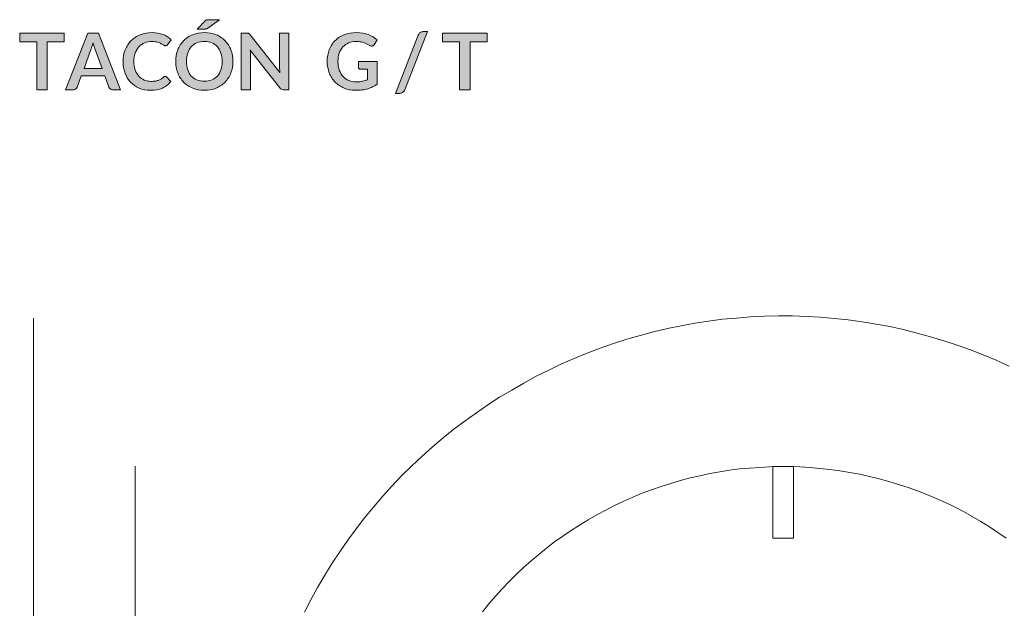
# Model space of a CAD drawing. Header units: inches. Extents: x 37 to 169, y -264 to -88.
# Tile 15 of 29: x 39 to 79, y -166 to -142. Entities that reach past the tile are written whole.
import ezdxf

# ---------------------------------------------------------------- set-up
doc = ezdxf.new("R2010")
doc.units = ezdxf.units.IN
doc.header["$MEASUREMENT"] = 0
doc.layers.add('Capa 1', color=7, linetype='Continuous')

# ---------------------------------------------------------------- blocks, each defined once
blk = doc.blocks.new('block 26')
at = {"layer": 'Capa 1'}
h = blk.add_hatch(color=250, dxfattribs=at)
h.dxf.hatch_style = 2
edge = h.paths.add_edge_path()
edge.add_spline(control_points=[(47.645, -143.392), (47.645, -143.56), (47.617, -143.716), (47.561, -143.86), (47.505, -144.003), (47.426, -144.127), (47.324, -144.232), (47.223, -144.337), (47.1, -144.418), (46.958, -144.477), (46.815, -144.536), (46.657, -144.565), (46.483, -144.565), (46.309, -144.565), (46.151, -144.536), (46.008, -144.477), (45.864, -144.418), (45.741, -144.337), (45.639, -144.232), (45.537, -144.127), (45.458, -144.003), (45.402, -143.86), (45.346, -143.716), (45.318, -143.56), (45.318, -143.392), (45.318, -143.224), (45.346, -143.068), (45.402, -142.925), (45.458, -142.781), (45.537, -142.657), (45.639, -142.552), (45.741, -142.447), (45.864, -142.366), (46.008, -142.307), (46.151, -142.248), (46.309, -142.219), (46.483, -142.219), (46.657, -142.219), (46.815, -142.249), (46.958, -142.308), (47.1, -142.367), (47.223, -142.449), (47.324, -142.553), (47.426, -142.657), (47.505, -142.781), (47.561, -142.925), (47.617, -143.068), (47.645, -143.224), (47.645, -143.392)], knot_values=[0, 0, 0, 0, 1, 1, 1, 2, 2, 2, 3, 3, 3, 4, 4, 4, 5, 5, 5, 6, 6, 6, 7, 7, 7, 8, 8, 8, 9, 9, 9, 10, 10, 10, 11, 11, 11, 12, 12, 12, 13, 13, 13, 14, 14, 14, 15, 15, 15, 16, 16, 16, 16], degree=3, periodic=1)
edge = h.paths.add_edge_path()
edge.add_spline(control_points=[(47.207, -143.392), (47.207, -143.266), (47.19, -143.153), (47.157, -143.053), (47.124, -142.953), (47.076, -142.868), (47.013, -142.798), (46.951, -142.729), (46.875, -142.675), (46.785, -142.638), (46.696, -142.601), (46.595, -142.583), (46.483, -142.583), (46.371, -142.583), (46.27, -142.601), (46.18, -142.638), (46.09, -142.675), (46.013, -142.729), (45.95, -142.798), (45.887, -142.868), (45.839, -142.953), (45.805, -143.053), (45.771, -143.153), (45.754, -143.266), (45.754, -143.392), (45.754, -143.518), (45.771, -143.631), (45.805, -143.731), (45.839, -143.831), (45.887, -143.916), (45.95, -143.985), (46.013, -144.054), (46.09, -144.107), (46.18, -144.145), (46.27, -144.182), (46.371, -144.2), (46.483, -144.2), (46.595, -144.2), (46.696, -144.182), (46.785, -144.145), (46.875, -144.107), (46.951, -144.054), (47.013, -143.985), (47.076, -143.916), (47.124, -143.831), (47.157, -143.731), (47.19, -143.631), (47.207, -143.518), (47.207, -143.392)], knot_values=[0, 0, 0, 0, 1, 1, 1, 2, 2, 2, 3, 3, 3, 4, 4, 4, 5, 5, 5, 6, 6, 6, 7, 7, 7, 8, 8, 8, 9, 9, 9, 10, 10, 10, 11, 11, 11, 12, 12, 12, 13, 13, 13, 14, 14, 14, 15, 15, 15, 16, 16, 16, 16], degree=3, periodic=1)
edge = h.paths.add_edge_path()
edge.add_spline(control_points=[(47.096, -141.697), (47.096, -141.697), (46.626, -142.04), (46.626, -142.04), (46.614, -142.048), (46.603, -142.055), (46.593, -142.06), (46.583, -142.065), (46.573, -142.07), (46.563, -142.073), (46.553, -142.076), (46.543, -142.078), (46.531, -142.079), (46.52, -142.08), (46.507, -142.081), (46.492, -142.081), (46.492, -142.081), (46.184, -142.081), (46.184, -142.081), (46.184, -142.081), (46.496, -141.76), (46.496, -141.76), (46.508, -141.747), (46.52, -141.737), (46.531, -141.728), (46.543, -141.72), (46.554, -141.713), (46.565, -141.708), (46.577, -141.704), (46.59, -141.701), (46.605, -141.699), (46.62, -141.697), (46.638, -141.697), (46.659, -141.697), (46.659, -141.697), (47.096, -141.697), (47.096, -141.697)], knot_values=[0, 0, 0, 0, 1, 1, 1, 2, 2, 2, 3, 3, 3, 4, 4, 4, 5, 5, 5, 6, 6, 6, 7, 7, 7, 8, 8, 8, 9, 9, 9, 10, 10, 10, 11, 11, 11, 12, 12, 12, 12], degree=3, periodic=1)
h = blk.add_hatch(color=250, dxfattribs=at)
h.dxf.hatch_style = 2
h.paths.add_polyline_path([(40.789, -142.244), (40.789, -142.595), (40.098, -142.595), (40.098, -144.54), (39.671, -144.54), (39.671, -142.595), (38.977, -142.595), (38.977, -142.244)])
h = blk.add_hatch(color=250, dxfattribs=at)
h.dxf.hatch_style = 2
edge = h.paths.add_edge_path()
edge.add_spline(control_points=[(43.078, -144.54), (43.078, -144.54), (42.748, -144.54), (42.748, -144.54), (42.711, -144.54), (42.68, -144.531), (42.656, -144.512), (42.633, -144.494), (42.615, -144.471), (42.605, -144.443), (42.605, -144.443), (42.433, -143.975), (42.433, -143.975), (42.433, -143.975), (41.482, -143.975), (41.482, -143.975), (41.482, -143.975), (41.311, -144.443), (41.311, -144.443), (41.302, -144.467), (41.286, -144.49), (41.261, -144.51), (41.236, -144.53), (41.206, -144.54), (41.17, -144.54), (41.17, -144.54), (40.838, -144.54), (40.838, -144.54), (40.838, -144.54), (41.74, -142.244), (41.74, -142.244), (41.74, -142.244), (42.176, -142.244), (42.176, -142.244), (42.176, -142.244), (43.078, -144.54), (43.078, -144.54)], knot_values=[0, 0, 0, 0, 1, 1, 1, 2, 2, 2, 3, 3, 3, 4, 4, 4, 5, 5, 5, 6, 6, 6, 7, 7, 7, 8, 8, 8, 9, 9, 9, 10, 10, 10, 11, 11, 11, 12, 12, 12, 12], degree=3, periodic=1)
edge = h.paths.add_edge_path()
edge.add_spline(control_points=[(41.592, -143.673), (41.592, -143.673), (42.324, -143.673), (42.324, -143.673), (42.324, -143.673), (42.044, -142.909), (42.044, -142.909), (42.032, -142.876), (42.018, -142.836), (42.002, -142.79), (41.987, -142.744), (41.972, -142.694), (41.957, -142.64), (41.942, -142.694), (41.928, -142.744), (41.913, -142.79), (41.899, -142.837), (41.885, -142.878), (41.871, -142.913), (41.871, -142.913), (41.592, -143.673), (41.592, -143.673)], knot_values=[0, 0, 0, 0, 1, 1, 1, 2, 2, 2, 3, 3, 3, 4, 4, 4, 5, 5, 5, 6, 6, 6, 7, 7, 7, 7], degree=3, periodic=1)
h = blk.add_hatch(color=250, dxfattribs=at)
h.dxf.hatch_style = 2
edge = h.paths.add_edge_path()
edge.add_spline(control_points=[(44.892, -143.998), (44.915, -143.998), (44.936, -144.008), (44.952, -144.025), (44.952, -144.025), (45.121, -144.208), (45.121, -144.208), (45.028, -144.323), (44.913, -144.412), (44.777, -144.473), (44.641, -144.535), (44.478, -144.565), (44.287, -144.565), (44.117, -144.565), (43.964, -144.536), (43.828, -144.478), (43.692, -144.42), (43.576, -144.339), (43.479, -144.235), (43.383, -144.131), (43.309, -144.008), (43.258, -143.864), (43.206, -143.72), (43.181, -143.562), (43.181, -143.392), (43.181, -143.22), (43.209, -143.062), (43.267, -142.918), (43.324, -142.775), (43.404, -142.651), (43.508, -142.548), (43.612, -142.444), (43.736, -142.363), (43.88, -142.305), (44.025, -142.248), (44.184, -142.219), (44.359, -142.219), (44.529, -142.219), (44.678, -142.246), (44.806, -142.301), (44.933, -142.355), (45.043, -142.427), (45.134, -142.517), (45.134, -142.517), (44.991, -142.716), (44.991, -142.716), (44.982, -142.729), (44.971, -142.74), (44.958, -142.749), (44.945, -142.759), (44.927, -142.763), (44.903, -142.763), (44.879, -142.763), (44.854, -142.754), (44.829, -142.735), (44.803, -142.716), (44.771, -142.695), (44.732, -142.673), (44.693, -142.651), (44.643, -142.63), (44.583, -142.611), (44.524, -142.592), (44.448, -142.583), (44.356, -142.583), (44.248, -142.583), (44.149, -142.601), (44.058, -142.639), (43.968, -142.676), (43.89, -142.73), (43.825, -142.8), (43.76, -142.87), (43.709, -142.955), (43.672, -143.055), (43.636, -143.155), (43.617, -143.267), (43.617, -143.392), (43.617, -143.521), (43.636, -143.636), (43.672, -143.737), (43.709, -143.837), (43.758, -143.922), (43.821, -143.991), (43.883, -144.059), (43.957, -144.112), (44.041, -144.148), (44.126, -144.185), (44.217, -144.203), (44.314, -144.203), (44.372, -144.203), (44.425, -144.2), (44.472, -144.194), (44.519, -144.187), (44.563, -144.177), (44.602, -144.164), (44.642, -144.15), (44.68, -144.132), (44.715, -144.11), (44.751, -144.089), (44.786, -144.062), (44.821, -144.03), (44.831, -144.021), (44.842, -144.013), (44.854, -144.007), (44.866, -144.001), (44.878, -143.998), (44.892, -143.998)], knot_values=[0, 0, 0, 0, 1, 1, 1, 2, 2, 2, 3, 3, 3, 4, 4, 4, 5, 5, 5, 6, 6, 6, 7, 7, 7, 8, 8, 8, 9, 9, 9, 10, 10, 10, 11, 11, 11, 12, 12, 12, 13, 13, 13, 14, 14, 14, 15, 15, 15, 16, 16, 16, 17, 17, 17, 18, 18, 18, 19, 19, 19, 20, 20, 20, 21, 21, 21, 22, 22, 22, 23, 23, 23, 24, 24, 24, 25, 25, 25, 26, 26, 26, 27, 27, 27, 28, 28, 28, 29, 29, 29, 30, 30, 30, 31, 31, 31, 32, 32, 32, 33, 33, 33, 34, 34, 34, 35, 35, 35, 35], degree=3, periodic=1)
h = blk.add_hatch(color=250, dxfattribs=at)
h.dxf.hatch_style = 2
edge = h.paths.add_edge_path()
edge.add_spline(control_points=[(48.253, -142.247), (48.266, -142.248), (48.277, -142.251), (48.287, -142.256), (48.297, -142.261), (48.307, -142.268), (48.316, -142.277), (48.326, -142.286), (48.337, -142.298), (48.348, -142.313), (48.348, -142.313), (49.553, -143.848), (49.553, -143.848), (49.549, -143.811), (49.546, -143.774), (49.544, -143.739), (49.543, -143.704), (49.542, -143.67), (49.542, -143.64), (49.542, -143.64), (49.542, -142.244), (49.542, -142.244), (49.542, -142.244), (49.918, -142.244), (49.918, -142.244), (49.918, -142.244), (49.918, -144.54), (49.918, -144.54), (49.918, -144.54), (49.698, -144.54), (49.698, -144.54), (49.664, -144.54), (49.636, -144.535), (49.614, -144.524), (49.591, -144.513), (49.57, -144.494), (49.548, -144.467), (49.548, -144.467), (48.348, -142.938), (48.348, -142.938), (48.351, -142.972), (48.354, -143.006), (48.355, -143.039), (48.357, -143.072), (48.358, -143.103), (48.358, -143.13), (48.358, -143.13), (48.358, -144.54), (48.358, -144.54), (48.358, -144.54), (47.982, -144.54), (47.982, -144.54), (47.982, -144.54), (47.982, -142.244), (47.982, -142.244), (47.982, -142.244), (48.205, -142.244), (48.205, -142.244), (48.224, -142.244), (48.24, -142.245), (48.253, -142.247)], knot_values=[0, 0, 0, 0, 1, 1, 1, 2, 2, 2, 3, 3, 3, 4, 4, 4, 5, 5, 5, 6, 6, 6, 7, 7, 7, 8, 8, 8, 9, 9, 9, 10, 10, 10, 11, 11, 11, 12, 12, 12, 13, 13, 13, 14, 14, 14, 15, 15, 15, 16, 16, 16, 17, 17, 17, 18, 18, 18, 19, 19, 19, 20, 20, 20, 20], degree=3, periodic=1)
h = blk.add_hatch(color=250, dxfattribs=at)
h.dxf.hatch_style = 2
edge = h.paths.add_edge_path()
edge.add_spline(control_points=[(52.661, -144.225), (52.758, -144.225), (52.842, -144.217), (52.913, -144.199), (52.984, -144.182), (53.052, -144.158), (53.117, -144.127), (53.117, -144.127), (53.117, -143.71), (53.117, -143.71), (53.117, -143.71), (52.83, -143.71), (52.83, -143.71), (52.802, -143.71), (52.78, -143.702), (52.765, -143.686), (52.749, -143.671), (52.741, -143.652), (52.741, -143.63), (52.741, -143.63), (52.741, -143.389), (52.741, -143.389), (52.741, -143.389), (53.504, -143.389), (53.504, -143.389), (53.504, -143.389), (53.504, -144.318), (53.504, -144.318), (53.446, -144.36), (53.386, -144.397), (53.322, -144.428), (53.26, -144.459), (53.192, -144.485), (53.121, -144.505), (53.049, -144.525), (52.973, -144.54), (52.892, -144.55), (52.81, -144.56), (52.722, -144.565), (52.628, -144.565), (52.461, -144.565), (52.307, -144.536), (52.166, -144.478), (52.025, -144.42), (51.904, -144.339), (51.801, -144.235), (51.698, -144.131), (51.618, -144.008), (51.561, -143.864), (51.503, -143.72), (51.474, -143.562), (51.474, -143.392), (51.474, -143.22), (51.502, -143.061), (51.558, -142.917), (51.614, -142.774), (51.694, -142.65), (51.797, -142.546), (51.9, -142.442), (52.025, -142.362), (52.172, -142.305), (52.319, -142.247), (52.485, -142.219), (52.668, -142.219), (52.855, -142.219), (53.017, -142.247), (53.154, -142.302), (53.291, -142.358), (53.407, -142.43), (53.503, -142.519), (53.503, -142.519), (53.379, -142.713), (53.379, -142.713), (53.355, -142.752), (53.322, -142.771), (53.282, -142.771), (53.257, -142.771), (53.231, -142.763), (53.204, -142.746), (53.17, -142.726), (53.136, -142.706), (53.1, -142.686), (53.065, -142.666), (53.026, -142.648), (52.983, -142.633), (52.94, -142.619), (52.892, -142.606), (52.838, -142.597), (52.785, -142.587), (52.723, -142.583), (52.653, -142.583), (52.54, -142.583), (52.438, -142.601), (52.346, -142.64), (52.255, -142.678), (52.177, -142.732), (52.112, -142.803), (52.047, -142.874), (51.998, -142.959), (51.963, -143.059), (51.928, -143.158), (51.911, -143.269), (51.911, -143.392), (51.911, -143.524), (51.929, -143.642), (51.966, -143.745), (52.003, -143.848), (52.055, -143.936), (52.122, -144.006), (52.188, -144.077), (52.268, -144.132), (52.36, -144.169), (52.452, -144.207), (52.552, -144.225), (52.661, -144.225)], knot_values=[0, 0, 0, 0, 1, 1, 1, 2, 2, 2, 3, 3, 3, 4, 4, 4, 5, 5, 5, 6, 6, 6, 7, 7, 7, 8, 8, 8, 9, 9, 9, 10, 10, 10, 11, 11, 11, 12, 12, 12, 13, 13, 13, 14, 14, 14, 15, 15, 15, 16, 16, 16, 17, 17, 17, 18, 18, 18, 19, 19, 19, 20, 20, 20, 21, 21, 21, 22, 22, 22, 23, 23, 23, 24, 24, 24, 25, 25, 25, 26, 26, 26, 27, 27, 27, 28, 28, 28, 29, 29, 29, 30, 30, 30, 31, 31, 31, 32, 32, 32, 33, 33, 33, 34, 34, 34, 35, 35, 35, 36, 36, 36, 37, 37, 37, 38, 38, 38, 38], degree=3, periodic=1)
at = {"layer": 'Capa 1', "lineweight": 0}
blk.add_lwpolyline([(40.789, -142.244), (40.789, -142.595), (40.098, -142.595), (40.098, -144.54), (39.671, -144.54), (39.671, -142.595), (38.977, -142.595), (38.977, -142.244), (40.789, -142.244)], dxfattribs=at)
for points, knots in [([(47.096, -141.697), (47.096, -141.697), (46.626, -142.04), (46.626, -142.04), (46.614, -142.048), (46.603, -142.055), (46.593, -142.06), (46.583, -142.065), (46.573, -142.07), (46.563, -142.073), (46.553, -142.076), (46.543, -142.078), (46.531, -142.079), (46.52, -142.08), (46.507, -142.081), (46.492, -142.081), (46.492, -142.081), (46.184, -142.081), (46.184, -142.081), (46.184, -142.081), (46.496, -141.76), (46.496, -141.76), (46.508, -141.747), (46.52, -141.737), (46.531, -141.728), (46.543, -141.72), (46.554, -141.713), (46.565, -141.708), (46.577, -141.704), (46.59, -141.701), (46.605, -141.699), (46.62, -141.697), (46.638, -141.697), (46.659, -141.697), (46.659, -141.697), (47.096, -141.697), (47.096, -141.697)], [0, 0, 0, 0, 1, 1, 1, 2, 2, 2, 3, 3, 3, 4, 4, 4, 5, 5, 5, 6, 6, 6, 7, 7, 7, 8, 8, 8, 9, 9, 9, 10, 10, 10, 11, 11, 11, 12, 12, 12, 12]), ([(43.078, -144.54), (43.078, -144.54), (42.748, -144.54), (42.748, -144.54), (42.711, -144.54), (42.68, -144.531), (42.656, -144.512), (42.633, -144.494), (42.615, -144.471), (42.605, -144.443), (42.605, -144.443), (42.433, -143.975), (42.433, -143.975), (42.433, -143.975), (41.482, -143.975), (41.482, -143.975), (41.482, -143.975), (41.311, -144.443), (41.311, -144.443), (41.302, -144.467), (41.286, -144.49), (41.261, -144.51), (41.236, -144.53), (41.206, -144.54), (41.17, -144.54), (41.17, -144.54), (40.838, -144.54), (40.838, -144.54), (40.838, -144.54), (41.74, -142.244), (41.74, -142.244), (41.74, -142.244), (42.176, -142.244), (42.176, -142.244), (42.176, -142.244), (43.078, -144.54), (43.078, -144.54)], [0, 0, 0, 0, 1, 1, 1, 2, 2, 2, 3, 3, 3, 4, 4, 4, 5, 5, 5, 6, 6, 6, 7, 7, 7, 8, 8, 8, 9, 9, 9, 10, 10, 10, 11, 11, 11, 12, 12, 12, 12]), ([(44.892, -143.998), (44.915, -143.998), (44.936, -144.008), (44.952, -144.025), (44.952, -144.025), (45.121, -144.208), (45.121, -144.208), (45.028, -144.323), (44.913, -144.412), (44.777, -144.473), (44.641, -144.535), (44.478, -144.565), (44.287, -144.565), (44.117, -144.565), (43.964, -144.536), (43.828, -144.478), (43.692, -144.42), (43.576, -144.339), (43.479, -144.235), (43.383, -144.131), (43.309, -144.008), (43.258, -143.864), (43.206, -143.72), (43.181, -143.562), (43.181, -143.392), (43.181, -143.22), (43.209, -143.062), (43.267, -142.918), (43.324, -142.775), (43.404, -142.651), (43.508, -142.548), (43.612, -142.444), (43.736, -142.363), (43.88, -142.305), (44.025, -142.248), (44.184, -142.219), (44.359, -142.219), (44.529, -142.219), (44.678, -142.246), (44.806, -142.301), (44.933, -142.355), (45.043, -142.427), (45.134, -142.517), (45.134, -142.517), (44.991, -142.716), (44.991, -142.716), (44.982, -142.729), (44.971, -142.74), (44.958, -142.749), (44.945, -142.759), (44.927, -142.763), (44.903, -142.763), (44.879, -142.763), (44.854, -142.754), (44.829, -142.735), (44.803, -142.716), (44.771, -142.695), (44.732, -142.673), (44.693, -142.651), (44.643, -142.63), (44.583, -142.611), (44.524, -142.592), (44.448, -142.583), (44.356, -142.583), (44.248, -142.583), (44.149, -142.601), (44.058, -142.639), (43.968, -142.676), (43.89, -142.73), (43.825, -142.8), (43.76, -142.87), (43.709, -142.955), (43.672, -143.055), (43.636, -143.155), (43.617, -143.267), (43.617, -143.392), (43.617, -143.521), (43.636, -143.636), (43.672, -143.737), (43.709, -143.837), (43.758, -143.922), (43.821, -143.991), (43.883, -144.059), (43.957, -144.112), (44.041, -144.148), (44.126, -144.185), (44.217, -144.203), (44.314, -144.203), (44.372, -144.203), (44.425, -144.2), (44.472, -144.194), (44.519, -144.187), (44.563, -144.177), (44.602, -144.164), (44.642, -144.15), (44.68, -144.132), (44.715, -144.11), (44.751, -144.089), (44.786, -144.062), (44.821, -144.03), (44.831, -144.021), (44.842, -144.013), (44.854, -144.007), (44.866, -144.001), (44.878, -143.998), (44.892, -143.998)], [0, 0, 0, 0, 1, 1, 1, 2, 2, 2, 3, 3, 3, 4, 4, 4, 5, 5, 5, 6, 6, 6, 7, 7, 7, 8, 8, 8, 9, 9, 9, 10, 10, 10, 11, 11, 11, 12, 12, 12, 13, 13, 13, 14, 14, 14, 15, 15, 15, 16, 16, 16, 17, 17, 17, 18, 18, 18, 19, 19, 19, 20, 20, 20, 21, 21, 21, 22, 22, 22, 23, 23, 23, 24, 24, 24, 25, 25, 25, 26, 26, 26, 27, 27, 27, 28, 28, 28, 29, 29, 29, 30, 30, 30, 31, 31, 31, 32, 32, 32, 33, 33, 33, 34, 34, 34, 35, 35, 35, 35]), ([(47.645, -143.392), (47.645, -143.56), (47.617, -143.716), (47.561, -143.86), (47.505, -144.003), (47.426, -144.127), (47.324, -144.232), (47.223, -144.337), (47.1, -144.418), (46.958, -144.477), (46.815, -144.536), (46.657, -144.565), (46.483, -144.565), (46.309, -144.565), (46.151, -144.536), (46.008, -144.477), (45.864, -144.418), (45.741, -144.337), (45.639, -144.232), (45.537, -144.127), (45.458, -144.003), (45.402, -143.86), (45.346, -143.716), (45.318, -143.56), (45.318, -143.392), (45.318, -143.224), (45.346, -143.068), (45.402, -142.925), (45.458, -142.781), (45.537, -142.657), (45.639, -142.552), (45.741, -142.447), (45.864, -142.366), (46.008, -142.307), (46.151, -142.248), (46.309, -142.219), (46.483, -142.219), (46.657, -142.219), (46.815, -142.249), (46.958, -142.308), (47.1, -142.367), (47.223, -142.449), (47.324, -142.553), (47.426, -142.657), (47.505, -142.781), (47.561, -142.925), (47.617, -143.068), (47.645, -143.224), (47.645, -143.392)], [0, 0, 0, 0, 1, 1, 1, 2, 2, 2, 3, 3, 3, 4, 4, 4, 5, 5, 5, 6, 6, 6, 7, 7, 7, 8, 8, 8, 9, 9, 9, 10, 10, 10, 11, 11, 11, 12, 12, 12, 13, 13, 13, 14, 14, 14, 15, 15, 15, 16, 16, 16, 16]), ([(48.253, -142.247), (48.266, -142.248), (48.277, -142.251), (48.287, -142.256), (48.297, -142.261), (48.307, -142.268), (48.316, -142.277), (48.326, -142.286), (48.337, -142.298), (48.348, -142.313), (48.348, -142.313), (49.553, -143.848), (49.553, -143.848), (49.549, -143.811), (49.546, -143.774), (49.544, -143.739), (49.543, -143.704), (49.542, -143.67), (49.542, -143.64), (49.542, -143.64), (49.542, -142.244), (49.542, -142.244), (49.542, -142.244), (49.918, -142.244), (49.918, -142.244), (49.918, -142.244), (49.918, -144.54), (49.918, -144.54), (49.918, -144.54), (49.698, -144.54), (49.698, -144.54), (49.664, -144.54), (49.636, -144.535), (49.614, -144.524), (49.591, -144.513), (49.57, -144.494), (49.548, -144.467), (49.548, -144.467), (48.348, -142.938), (48.348, -142.938), (48.351, -142.972), (48.354, -143.006), (48.355, -143.039), (48.357, -143.072), (48.358, -143.103), (48.358, -143.13), (48.358, -143.13), (48.358, -144.54), (48.358, -144.54), (48.358, -144.54), (47.982, -144.54), (47.982, -144.54), (47.982, -144.54), (47.982, -142.244), (47.982, -142.244), (47.982, -142.244), (48.205, -142.244), (48.205, -142.244), (48.224, -142.244), (48.24, -142.245), (48.253, -142.247)], [0, 0, 0, 0, 1, 1, 1, 2, 2, 2, 3, 3, 3, 4, 4, 4, 5, 5, 5, 6, 6, 6, 7, 7, 7, 8, 8, 8, 9, 9, 9, 10, 10, 10, 11, 11, 11, 12, 12, 12, 13, 13, 13, 14, 14, 14, 15, 15, 15, 16, 16, 16, 17, 17, 17, 18, 18, 18, 19, 19, 19, 20, 20, 20, 20]), ([(52.661, -144.225), (52.758, -144.225), (52.842, -144.217), (52.913, -144.199), (52.984, -144.182), (53.052, -144.158), (53.117, -144.127), (53.117, -144.127), (53.117, -143.71), (53.117, -143.71), (53.117, -143.71), (52.83, -143.71), (52.83, -143.71), (52.802, -143.71), (52.78, -143.702), (52.765, -143.686), (52.749, -143.671), (52.741, -143.652), (52.741, -143.63), (52.741, -143.63), (52.741, -143.389), (52.741, -143.389), (52.741, -143.389), (53.504, -143.389), (53.504, -143.389), (53.504, -143.389), (53.504, -144.318), (53.504, -144.318), (53.446, -144.36), (53.386, -144.397), (53.322, -144.428), (53.26, -144.459), (53.192, -144.485), (53.121, -144.505), (53.049, -144.525), (52.973, -144.54), (52.892, -144.55), (52.81, -144.56), (52.722, -144.565), (52.628, -144.565), (52.461, -144.565), (52.307, -144.536), (52.166, -144.478), (52.025, -144.42), (51.904, -144.339), (51.801, -144.235), (51.698, -144.131), (51.618, -144.008), (51.561, -143.864), (51.503, -143.72), (51.474, -143.562), (51.474, -143.392), (51.474, -143.22), (51.502, -143.061), (51.558, -142.917), (51.614, -142.774), (51.694, -142.65), (51.797, -142.546), (51.9, -142.442), (52.025, -142.362), (52.172, -142.305), (52.319, -142.247), (52.485, -142.219), (52.668, -142.219), (52.855, -142.219), (53.017, -142.247), (53.154, -142.302), (53.291, -142.358), (53.407, -142.43), (53.503, -142.519), (53.503, -142.519), (53.379, -142.713), (53.379, -142.713), (53.355, -142.752), (53.322, -142.771), (53.282, -142.771), (53.257, -142.771), (53.231, -142.763), (53.204, -142.746), (53.17, -142.726), (53.136, -142.706), (53.1, -142.686), (53.065, -142.666), (53.026, -142.648), (52.983, -142.633), (52.94, -142.619), (52.892, -142.606), (52.838, -142.597), (52.785, -142.587), (52.723, -142.583), (52.653, -142.583), (52.54, -142.583), (52.438, -142.601), (52.346, -142.64), (52.255, -142.678), (52.177, -142.732), (52.112, -142.803), (52.047, -142.874), (51.998, -142.959), (51.963, -143.059), (51.928, -143.158), (51.911, -143.269), (51.911, -143.392), (51.911, -143.524), (51.929, -143.642), (51.966, -143.745), (52.003, -143.848), (52.055, -143.936), (52.122, -144.006), (52.188, -144.077), (52.268, -144.132), (52.36, -144.169), (52.452, -144.207), (52.552, -144.225), (52.661, -144.225)], [0, 0, 0, 0, 1, 1, 1, 2, 2, 2, 3, 3, 3, 4, 4, 4, 5, 5, 5, 6, 6, 6, 7, 7, 7, 8, 8, 8, 9, 9, 9, 10, 10, 10, 11, 11, 11, 12, 12, 12, 13, 13, 13, 14, 14, 14, 15, 15, 15, 16, 16, 16, 17, 17, 17, 18, 18, 18, 19, 19, 19, 20, 20, 20, 21, 21, 21, 22, 22, 22, 23, 23, 23, 24, 24, 24, 25, 25, 25, 26, 26, 26, 27, 27, 27, 28, 28, 28, 29, 29, 29, 30, 30, 30, 31, 31, 31, 32, 32, 32, 33, 33, 33, 34, 34, 34, 35, 35, 35, 36, 36, 36, 37, 37, 37, 38, 38, 38, 38]), ([(41.592, -143.673), (41.592, -143.673), (42.324, -143.673), (42.324, -143.673), (42.324, -143.673), (42.044, -142.909), (42.044, -142.909), (42.032, -142.876), (42.018, -142.836), (42.002, -142.79), (41.987, -142.744), (41.972, -142.694), (41.957, -142.64), (41.942, -142.694), (41.928, -142.744), (41.913, -142.79), (41.899, -142.837), (41.885, -142.878), (41.871, -142.913), (41.871, -142.913), (41.592, -143.673), (41.592, -143.673)], [0, 0, 0, 0, 1, 1, 1, 2, 2, 2, 3, 3, 3, 4, 4, 4, 5, 5, 5, 6, 6, 6, 7, 7, 7, 7]), ([(47.207, -143.392), (47.207, -143.266), (47.19, -143.153), (47.157, -143.053), (47.124, -142.953), (47.076, -142.868), (47.013, -142.798), (46.951, -142.729), (46.875, -142.675), (46.785, -142.638), (46.696, -142.601), (46.595, -142.583), (46.483, -142.583), (46.371, -142.583), (46.27, -142.601), (46.18, -142.638), (46.09, -142.675), (46.013, -142.729), (45.95, -142.798), (45.887, -142.868), (45.839, -142.953), (45.805, -143.053), (45.771, -143.153), (45.754, -143.266), (45.754, -143.392), (45.754, -143.518), (45.771, -143.631), (45.805, -143.731), (45.839, -143.831), (45.887, -143.916), (45.95, -143.985), (46.013, -144.054), (46.09, -144.107), (46.18, -144.145), (46.27, -144.182), (46.371, -144.2), (46.483, -144.2), (46.595, -144.2), (46.696, -144.182), (46.785, -144.145), (46.875, -144.107), (46.951, -144.054), (47.013, -143.985), (47.076, -143.916), (47.124, -143.831), (47.157, -143.731), (47.19, -143.631), (47.207, -143.518), (47.207, -143.392)], [0, 0, 0, 0, 1, 1, 1, 2, 2, 2, 3, 3, 3, 4, 4, 4, 5, 5, 5, 6, 6, 6, 7, 7, 7, 8, 8, 8, 9, 9, 9, 10, 10, 10, 11, 11, 11, 12, 12, 12, 13, 13, 13, 14, 14, 14, 15, 15, 15, 16, 16, 16, 16])]:
    blk.add_open_spline(points, degree=3, knots=knots, dxfattribs=at)
blk = doc.blocks.new('block 27')
at = {"layer": 'Capa 1'}
h = blk.add_hatch(color=250, dxfattribs=at)
h.dxf.hatch_style = 2
edge = h.paths.add_edge_path()
edge.add_spline(control_points=[(54.627, -144.545), (54.617, -144.569), (54.605, -144.59), (54.59, -144.608), (54.575, -144.626), (54.559, -144.641), (54.539, -144.653), (54.521, -144.666), (54.5, -144.675), (54.479, -144.681), (54.458, -144.687), (54.437, -144.691), (54.417, -144.691), (54.417, -144.691), (54.252, -144.691), (54.252, -144.691), (54.252, -144.691), (55.179, -142.319), (55.179, -142.319), (55.197, -142.275), (55.223, -142.24), (55.257, -142.216), (55.291, -142.193), (55.332, -142.181), (55.379, -142.181), (55.379, -142.181), (55.546, -142.181), (55.546, -142.181), (55.546, -142.181), (54.627, -144.545), (54.627, -144.545)], knot_values=[0, 0, 0, 0, 1, 1, 1, 2, 2, 2, 3, 3, 3, 4, 4, 4, 5, 5, 5, 6, 6, 6, 7, 7, 7, 8, 8, 8, 9, 9, 9, 10, 10, 10, 10], degree=3, periodic=1)
at = {"layer": 'Capa 1', "lineweight": 0}
blk.add_open_spline([(54.627, -144.545), (54.617, -144.569), (54.605, -144.59), (54.59, -144.608), (54.575, -144.626), (54.559, -144.641), (54.539, -144.653), (54.521, -144.666), (54.5, -144.675), (54.479, -144.681), (54.458, -144.687), (54.437, -144.691), (54.417, -144.691), (54.417, -144.691), (54.252, -144.691), (54.252, -144.691), (54.252, -144.691), (55.179, -142.319), (55.179, -142.319), (55.197, -142.275), (55.223, -142.24), (55.257, -142.216), (55.291, -142.193), (55.332, -142.181), (55.379, -142.181), (55.379, -142.181), (55.546, -142.181), (55.546, -142.181), (55.546, -142.181), (54.627, -144.545), (54.627, -144.545)], degree=3, knots=[0, 0, 0, 0, 1, 1, 1, 2, 2, 2, 3, 3, 3, 4, 4, 4, 5, 5, 5, 6, 6, 6, 7, 7, 7, 8, 8, 8, 9, 9, 9, 10, 10, 10, 10], dxfattribs=at)
blk = doc.blocks.new('block 28')
at = {"layer": 'Capa 1'}
h = blk.add_hatch(color=250, dxfattribs=at)
h.dxf.hatch_style = 2
h.paths.add_polyline_path([(57.972, -142.244), (57.972, -142.595), (57.281, -142.595), (57.281, -144.54), (56.854, -144.54), (56.854, -142.595), (56.16, -142.595), (56.16, -142.244)])
at = {"layer": 'Capa 1', "lineweight": 0}
blk.add_lwpolyline([(57.972, -142.244), (57.972, -142.595), (57.281, -142.595), (57.281, -144.54), (56.854, -144.54), (56.854, -142.595), (56.16, -142.595), (56.16, -142.244), (57.972, -142.244)], dxfattribs=at)

msp = doc.modelspace()

# ---------------------------------------------------------------- linework, layer by layer
at = {"layer": 'Capa 1', "color": 7, "lineweight": 9}
for points in [[(39.544, -153.827), (39.544, -197.136)], [(43.674, -159.835), (43.674, -190.983)]]:
    msp.add_lwpolyline(points, dxfattribs=at)
at = {"layer": 'Capa 1', "lineweight": 0}
for points in [[(79.192, -155.767), (78.67, -155.536), (78.142, -155.313), (77.614, -155.104), (77.077, -154.918), (76.541, -154.739), (75.991, -154.577), (75.447, -154.427), (74.889, -154.285), (74.338, -154.166), (73.78, -154.063), (73.214, -153.974), (72.649, -153.891), (72.083, -153.831), (71.517, -153.786), (70.951, -153.749), (70.386, -153.735), (69.812, -153.735), (69.246, -153.742), (68.673, -153.772), (68.108, -153.817), (67.542, -153.869), (66.976, -153.943), (66.418, -154.032), (65.86, -154.129), (65.301, -154.248), (64.743, -154.374), (64.192, -154.524), (63.648, -154.68)], [(63.648, -154.68), (63.105, -154.852), (62.569, -155.045), (62.041, -155.245), (61.512, -155.461), (60.991, -155.685), (60.477, -155.931), (59.964, -156.184), (59.465, -156.459), (58.974, -156.742), (58.483, -157.032), (58.006, -157.345), (57.537, -157.665), (57.076, -157.993), (56.622, -158.335), (56.182, -158.692), (55.743, -159.065), (55.319, -159.444), (54.902, -159.832), (54.5, -160.234), (54.106, -160.643), (53.726, -161.068), (53.353, -161.499), (52.996, -161.938), (52.646, -162.385), (52.311, -162.846), (51.984, -163.315), (51.671, -163.784), (51.373, -164.268), (51.083, -164.767), (50.815, -165.265), (50.555, -165.764)], [(79.073, -162.756), (78.73, -162.527), (78.395, -162.295), (78.045, -162.088), (77.688, -161.878), (77.331, -161.677), (76.966, -161.491), (76.601, -161.312), (76.229, -161.148), (75.849, -160.993), (75.469, -160.844), (75.083, -160.703), (74.695, -160.575), (74.308, -160.457), (73.914, -160.353), (73.512, -160.256), (73.118, -160.167), (72.715, -160.092), (72.313, -160.025), (71.904, -159.972), (71.502, -159.928), (71.092, -159.891), (70.683, -159.869), (70.274, -159.854), (69.864, -159.854), (69.455, -159.861), (69.053, -159.884), (68.644, -159.913), (68.234, -159.951), (67.832, -160.003), (67.43, -160.069), (67.021, -160.136), (66.626, -160.226), (66.224, -160.316), (65.83, -160.42), (65.435, -160.538)], [(65.435, -160.538), (65.048, -160.657), (64.661, -160.792), (64.281, -160.94), (63.902, -161.096), (63.53, -161.261), (63.157, -161.432), (62.793, -161.618), (62.435, -161.811), (62.078, -162.013), (61.728, -162.228), (61.386, -162.444), (61.051, -162.675), (60.716, -162.913), (60.389, -163.166), (60.076, -163.419), (59.763, -163.68), (59.458, -163.956), (59.16, -164.238), (58.869, -164.521), (58.586, -164.819), (58.311, -165.124), (58.044, -165.43), (57.783, -165.749)]]:
    msp.add_lwpolyline(points, dxfattribs=at)
at = {"layer": 'Capa 1', "color": 250, "lineweight": 5}
for points in [[(69.589, -159.854), (70.43, -159.854)], [(69.589, -162.764), (69.589, -159.854)], [(70.43, -159.854), (70.43, -162.764)], [(70.43, -162.764), (69.589, -162.764)]]:
    msp.add_lwpolyline(points, dxfattribs=at)

# ---------------------------------------------------------------- block references
at = {"layer": 'Capa 1'}
for name in ['block 26', 'block 27', 'block 28']:
    msp.add_blockref(name, (0, 0), dxfattribs=at)

doc.saveas('drawing.dxf')
